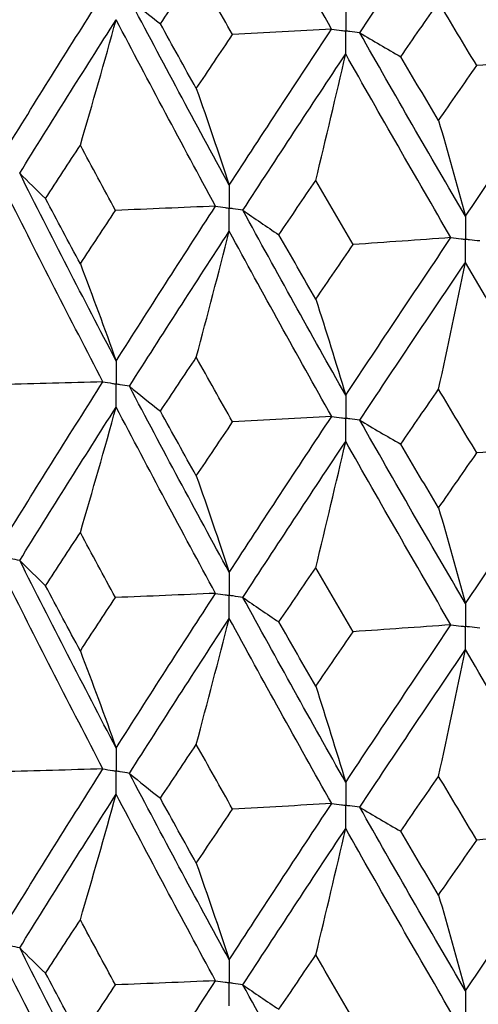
# Model space of a CAD drawing. Header units: millimetres. Extents: x -170 to 25, y -7 to 256.
# Tile 30 of 55: x -11.22 to -7.73, y 26.82 to 34.31. Entities that reach past the tile are written whole.
import ezdxf

# ---------------------------------------------------------------- set-up
doc = ezdxf.new("R2010")
doc.units = ezdxf.units.MM

msp = doc.modelspace()

# ---------------------------------------------------------------- linework, layer by layer
at = {"color": 7, "linetype": 'Continuous', "lineweight": 25}
for points in [[(-8.8461, 34.2364), (-9.1089, 34.7034), (-9.3686, 35.1722), (-9.6251, 35.6435)], [(-8.6324, 34.2082), (-8.3679, 34.6057), (-8.1003, 35.005), (-7.8298, 35.4068)], [(-7.0105, 34.0213), (-7.286, 34.481), (-7.5592, 34.9426), (-7.8298, 35.4068)], [(-10.1477, 34.2761), (-10.0573, 34.412), (-9.9664, 34.5482), (-9.875, 34.6848)], [(-9.5997, 34.1942), (-9.6919, 34.3574), (-9.7836, 34.5209), (-9.875, 34.6848)], [(-11.315, 33.333), (-11.0754, 33.7211), (-10.8319, 34.1103), (-10.5848, 34.5)], [(-10.3836, 34.4662), (-10.3071, 34.4027), (-10.2284, 34.3393), (-10.1477, 34.2761)], [(-9.6251, 33.049), (-9.8815, 33.5204), (-10.1345, 33.993), (-10.3836, 34.4662)], [(-8.321, 34.0256), (-8.2254, 34.164), (-8.1294, 34.3028), (-8.033, 34.4419)], [(-7.743, 33.959), (-7.84, 34.1196), (-7.9367, 34.2806), (-8.033, 34.4419)], [(-11.2178, 33.1396), (-10.9771, 33.5281), (-10.7325, 33.9177), (-10.4844, 34.308)], [(-10.7566, 33.353), (-10.6641, 33.6702), (-10.5734, 33.9886), (-10.4844, 34.308)], [(-9.7287, 32.8893), (-9.9842, 33.3612), (-10.2363, 33.8343), (-10.4844, 34.308)], [(-9.875, 33.784), (-9.9663, 33.9479), (-10.0573, 34.112), (-10.1477, 34.2761)], [(-9.6251, 33.049), (-9.3686, 33.4438), (-9.1088, 33.8398), (-8.8461, 34.2364)], [(-8.8461, 34.2364), (-9.0968, 34.2218), (-9.3481, 34.2077), (-9.5997, 34.1942)], [(-9.875, 33.784), (-9.7837, 33.9206), (-9.6919, 34.0574), (-9.5997, 34.1942)], [(-8.6324, 34.2082), (-8.5306, 34.1471), (-8.4268, 34.0862), (-8.321, 34.0256)], [(-7.8298, 32.8122), (-8.1003, 33.2765), (-8.368, 33.7421), (-8.6324, 34.2082)], [(-9.5211, 32.8583), (-9.2637, 33.2535), (-9.003, 33.65), (-8.7394, 34.0472)], [(-8.9663, 33.0854), (-8.8892, 33.405), (-8.8136, 33.7256), (-8.7394, 34.0472)], [(-7.9391, 32.6497), (-8.2089, 33.1144), (-8.4758, 33.5805), (-8.7394, 34.0472)], [(-8.033, 33.5411), (-8.1294, 33.7025), (-8.2254, 33.864), (-8.321, 34.0256)], [(-7.8298, 32.8122), (-7.5592, 33.2141), (-7.286, 33.6174), (-7.0105, 34.0213)], [(-7.0105, 34.0213), (-7.254, 34), (-7.4982, 33.9792), (-7.743, 33.959)], [(-8.033, 33.5411), (-7.9367, 33.6803), (-7.84, 33.8196), (-7.743, 33.959)], [(-9.875, 33.784), (-9.79, 33.5416), (-9.7067, 33.2965), (-9.6251, 33.049)], [(-8.033, 33.5411), (-7.9639, 33.3007), (-7.8962, 33.0578), (-7.8298, 32.8122)], [(-11.021, 32.9467), (-10.9333, 33.082), (-10.8452, 33.2174), (-10.7566, 33.353)], [(-10.4895, 32.8574), (-10.579, 33.0224), (-10.6681, 33.1877), (-10.7566, 33.353)], [(-11.2178, 33.1396), (-11.1543, 33.0752), (-11.0887, 33.0109), (-11.021, 32.9467)], [(-10.4844, 31.7111), (-10.7326, 32.1855), (-10.9772, 32.6619), (-11.2178, 33.1396)], [(-9.2475, 32.6718), (-9.1541, 32.8095), (-9.0604, 32.9474), (-8.9663, 33.0854)], [(-8.6829, 32.5973), (-8.7777, 32.7599), (-8.8722, 32.9226), (-8.9663, 33.0854)], [(-10.5847, 31.5528), (-10.8319, 32.0276), (-11.0755, 32.5044), (-11.315, 32.9825)], [(-10.7566, 32.4497), (-10.8452, 32.6152), (-10.9333, 32.7809), (-11.021, 32.9467)], [(-9.7287, 32.8893), (-9.9819, 32.8781), (-10.2356, 32.8675), (-10.4895, 32.8574)], [(-10.4844, 31.7111), (-10.2362, 32.1021), (-9.9841, 32.495), (-9.7287, 32.8893)], [(-10.7566, 32.4497), (-10.668, 32.5854), (-10.579, 32.7213), (-10.4895, 32.8574)], [(-9.5211, 32.8583), (-9.4319, 32.7959), (-9.3407, 32.7337), (-9.2475, 32.6718)], [(-8.7394, 31.4503), (-9.0031, 31.9178), (-9.2638, 32.3874), (-9.5211, 32.8583)], [(-10.3837, 31.519), (-10.1345, 31.9104), (-9.8815, 32.3037), (-9.6251, 32.6984)], [(-9.875, 31.7391), (-9.7901, 32.0578), (-9.7068, 32.3776), (-9.6251, 32.6984)], [(-8.846, 31.2893), (-9.1089, 31.7571), (-9.3687, 32.2271), (-9.6251, 32.6984)], [(-8.9663, 32.1822), (-9.0604, 32.3452), (-9.1541, 32.5084), (-9.2475, 32.6718)], [(-8.9663, 32.1822), (-8.8722, 32.3204), (-8.7777, 32.4587), (-8.6829, 32.5973)], [(-8.7394, 31.4503), (-8.4757, 31.8483), (-8.2088, 32.2482), (-7.9391, 32.6497)], [(-7.9391, 32.6497), (-8.1864, 32.6317), (-8.4344, 32.6142), (-8.6829, 32.5973)], [(-10.7566, 32.4497), (-10.6641, 32.206), (-10.5734, 31.9598), (-10.4844, 31.7111)], [(-8.6324, 31.2611), (-8.3679, 31.6594), (-8.1002, 32.0598), (-7.8298, 32.4617)], [(-8.033, 31.4962), (-7.9639, 31.817), (-7.8962, 32.1388), (-7.8298, 32.4617)], [(-7.0104, 31.0742), (-7.286, 31.5347), (-7.5593, 31.9975), (-7.8298, 32.4617)], [(-8.9663, 32.1822), (-8.8892, 31.9408), (-8.8136, 31.6968), (-8.7394, 31.4503)], [(-10.148, 31.3292), (-10.0574, 31.4656), (-9.9664, 31.6022), (-9.875, 31.7391)], [(-9.5995, 31.2472), (-9.6917, 31.4109), (-9.7836, 31.5749), (-9.875, 31.7391)], [(-10.5847, 31.5528), (-10.8399, 31.5451), (-11.0954, 31.5379), (-11.351, 31.5314)], [(-11.315, 30.3869), (-11.0755, 30.774), (-10.8321, 31.1621), (-10.5847, 31.5528)], [(-10.3837, 31.519), (-10.3072, 31.4556), (-10.2286, 31.3923), (-10.148, 31.3292)], [(-9.6251, 30.1029), (-9.8814, 30.5733), (-10.1343, 31.0448), (-10.3837, 31.519)], [(-8.3213, 31.0786), (-8.2256, 31.2176), (-8.1295, 31.3568), (-8.033, 31.4962)], [(-7.7427, 31.0119), (-7.8398, 31.1731), (-7.9366, 31.3345), (-8.033, 31.4962)], [(-11.2178, 30.1937), (-10.9772, 30.5812), (-10.7328, 30.9695), (-10.4844, 31.3607)], [(-10.7566, 30.4056), (-10.6641, 30.7229), (-10.5733, 31.0412), (-10.4844, 31.3607)], [(-9.7287, 29.9434), (-9.9842, 30.4143), (-10.236, 30.886), (-10.4844, 31.3607)], [(-9.875, 30.8368), (-9.9664, 31.0006), (-10.0574, 31.1647), (-10.148, 31.3292)], [(-9.875, 30.8368), (-9.7836, 30.9733), (-9.6917, 31.1101), (-9.5995, 31.2472)], [(-9.6251, 30.1029), (-9.3688, 30.4967), (-9.1091, 30.8916), (-8.846, 31.2893)], [(-8.846, 31.2893), (-9.0967, 31.2747), (-9.3479, 31.2606), (-9.5995, 31.2472)], [(-8.6324, 31.2611), (-8.5307, 31.2), (-8.427, 31.1392), (-8.3213, 31.0786)], [(-7.8298, 29.8661), (-8.1002, 30.3294), (-8.3677, 30.7938), (-8.6324, 31.2611)], [(-9.5211, 29.9124), (-9.2638, 30.3067), (-9.0033, 30.7018), (-8.7394, 31.0999)], [(-8.9663, 30.1381), (-8.8892, 30.4577), (-8.8135, 30.7782), (-8.7394, 31.0999)], [(-7.9391, 29.7038), (-8.2088, 30.1676), (-8.4755, 30.6322), (-8.7394, 31.0999)], [(-8.033, 30.5938), (-8.1295, 30.7551), (-8.2256, 30.9167), (-8.3213, 31.0786)], [(-7.8298, 29.8661), (-7.5593, 30.2671), (-7.2863, 30.6692), (-7.0104, 31.0742)], [(-7.0104, 31.0742), (-7.2538, 31.0529), (-7.4979, 31.0321), (-7.7427, 31.0119)], [(-8.033, 30.5938), (-7.9366, 30.7329), (-7.8398, 30.8723), (-7.7427, 31.0119)], [(-9.875, 30.8368), (-9.7901, 30.5946), (-9.7067, 30.3501), (-9.6251, 30.1029)], [(-8.033, 30.5938), (-7.964, 30.3538), (-7.8962, 30.1113), (-7.8298, 29.8661)], [(-11.0206, 30.0007), (-10.9331, 30.1355), (-10.8451, 30.2704), (-10.7566, 30.4056)], [(-10.4898, 29.9115), (-10.5792, 30.076), (-10.6681, 30.2406), (-10.7566, 30.4056)], [(-11.2178, 30.1937), (-11.1542, 30.1292), (-11.0885, 30.0649), (-11.0206, 30.0007)], [(-10.4844, 28.766), (-10.7327, 29.2408), (-10.9773, 29.717), (-11.2178, 30.1937)], [(-9.2471, 29.7258), (-9.1539, 29.863), (-9.0603, 30.0004), (-8.9663, 30.1381)], [(-8.6832, 29.6514), (-8.7779, 29.8134), (-8.8723, 29.9756), (-8.9663, 30.1381)], [(-10.5847, 28.6077), (-10.832, 29.083), (-11.0756, 29.5596), (-11.315, 30.0368)], [(-10.7566, 29.5047), (-10.8451, 29.6699), (-10.9331, 29.8352), (-11.0206, 30.0007)], [(-10.7566, 29.5047), (-10.6681, 29.6401), (-10.5792, 29.7758), (-10.4898, 29.9115)], [(-9.7287, 29.9434), (-9.9821, 29.9322), (-10.2358, 29.9216), (-10.4898, 29.9115)], [(-10.4844, 28.766), (-10.2361, 29.1574), (-9.984, 29.5501), (-9.7287, 29.9434)], [(-9.5211, 29.9124), (-9.4318, 29.85), (-9.3405, 29.7878), (-9.2471, 29.7258)], [(-8.7394, 28.5052), (-9.0032, 28.9731), (-9.2639, 29.4424), (-9.5211, 29.9124)], [(-10.3837, 28.5739), (-10.1343, 28.9657), (-9.8813, 29.3589), (-9.6251, 29.7527)], [(-9.875, 28.794), (-9.7901, 29.1125), (-9.7068, 29.4321), (-9.6251, 29.7527)], [(-8.846, 28.3441), (-9.109, 28.8125), (-9.3688, 29.2823), (-9.6251, 29.7527)], [(-8.9663, 29.2371), (-9.0603, 29.3999), (-9.1539, 29.5628), (-9.2471, 29.7258)], [(-8.7394, 28.5052), (-8.4756, 28.9036), (-8.2087, 29.3033), (-7.9391, 29.7038)], [(-7.9391, 29.7038), (-8.1866, 29.6858), (-8.4346, 29.6683), (-8.6832, 29.6514)], [(-8.9663, 29.2371), (-8.8723, 29.3751), (-8.7779, 29.5132), (-8.6832, 29.6514)], [(-8.6325, 28.316), (-8.3678, 28.7147), (-8.1001, 29.115), (-7.8298, 29.516)], [(-8.033, 28.5511), (-7.964, 28.8717), (-7.8962, 29.1933), (-7.8298, 29.516)], [(-7.0104, 28.129), (-7.2862, 28.5901), (-7.5594, 29.0527), (-7.8298, 29.516)], [(-10.7566, 29.5047), (-10.6641, 29.261), (-10.5733, 29.0147), (-10.4844, 28.766)], [(-8.9663, 29.2371), (-8.8892, 28.9958), (-8.8135, 28.7518), (-8.7394, 28.5052)], [(-10.1481, 28.3839), (-10.0575, 28.5205), (-9.9665, 28.6572), (-9.875, 28.794)], [(-9.5993, 28.3019), (-9.6916, 28.4658), (-9.7835, 28.6298), (-9.875, 28.794)], [(-10.5847, 28.6077), (-10.8399, 28.5999), (-11.0953, 28.5927), (-11.3509, 28.5861)], [(-11.315, 27.4396), (-11.0755, 27.8272), (-10.832, 28.2167), (-10.5847, 28.6077)], [(-10.3837, 28.5739), (-10.3073, 28.5104), (-10.2287, 28.4471), (-10.1481, 28.3839)], [(-9.6251, 27.1556), (-9.8814, 27.6265), (-10.1344, 28.0995), (-10.3837, 28.5739)], [(-8.3215, 28.1334), (-8.2257, 28.2725), (-8.1295, 28.4117), (-8.033, 28.5511)], [(-7.7426, 28.0667), (-7.8397, 28.228), (-7.9366, 28.3895), (-8.033, 28.5511)], [(-11.2178, 27.2463), (-10.9773, 27.6342), (-10.7327, 28.0241), (-10.4844, 28.4154)], [(-10.7566, 27.4596), (-10.6641, 27.7771), (-10.5734, 28.0957), (-10.4844, 28.4154)], [(-9.7287, 26.996), (-9.9841, 27.4672), (-10.2361, 27.9406), (-10.4844, 28.4154)], [(-9.875, 27.8906), (-9.9665, 28.0548), (-10.0575, 28.2193), (-10.1481, 28.3839)], [(-9.6251, 27.1556), (-9.3688, 27.5499), (-9.109, 27.9463), (-8.846, 28.3441)], [(-8.846, 28.3441), (-9.0966, 28.3295), (-9.3478, 28.3154), (-9.5993, 28.3019)], [(-9.875, 27.8906), (-9.7835, 28.0275), (-9.6916, 28.1646), (-9.5993, 28.3019)], [(-8.6325, 28.316), (-8.5308, 28.2549), (-8.4271, 28.194), (-8.3215, 28.1334)], [(-7.8298, 26.9189), (-8.1001, 27.3826), (-8.3678, 27.8485), (-8.6325, 28.316)], [(-9.5211, 26.965), (-9.2639, 27.3596), (-9.0032, 27.7564), (-8.7394, 28.1547)], [(-8.9663, 27.1921), (-8.8892, 27.5119), (-8.8135, 27.8328), (-8.7394, 28.1547)], [(-7.9391, 26.7564), (-8.2087, 27.2205), (-8.4756, 27.6868), (-8.7394, 28.1547)], [(-8.033, 27.6477), (-8.1295, 27.8094), (-8.2257, 27.9713), (-8.3215, 28.1334)], [(-7.8298, 26.9189), (-7.5594, 27.3203), (-7.2861, 27.7239), (-7.0104, 28.129)], [(-7.0104, 28.129), (-7.2538, 28.1077), (-7.4978, 28.087), (-7.7426, 28.0667)], [(-8.033, 27.6477), (-7.9366, 27.7872), (-7.8397, 27.9268), (-7.7426, 28.0667)], [(-9.875, 27.8906), (-9.7901, 27.6481), (-9.7068, 27.4031), (-9.6251, 27.1556)], [(-8.033, 27.6477), (-7.964, 27.4073), (-7.8962, 27.1644), (-7.8298, 26.9189)], [(-11.0208, 27.0535), (-10.9332, 27.1886), (-10.8452, 27.324), (-10.7566, 27.4596)], [(-10.4897, 26.9642), (-10.5791, 27.1291), (-10.6681, 27.2943), (-10.7566, 27.4596)], [(-11.2178, 27.2463), (-11.1542, 27.1819), (-11.0886, 27.1176), (-11.0208, 27.0535)], [(-10.4844, 25.8203), (-10.7327, 26.2944), (-10.9771, 26.7689), (-11.2178, 27.2463)], [(-9.2473, 26.7786), (-9.154, 26.9162), (-9.0604, 27.054), (-8.9663, 27.1921)], [(-8.683, 26.7042), (-8.7778, 26.8666), (-8.8723, 27.0292), (-8.9663, 27.1921)], [(-10.5847, 25.6621), (-10.8321, 26.1368), (-11.0754, 26.6116), (-11.315, 27.0893)], [(-10.7566, 26.5578), (-10.8451, 26.7227), (-10.9332, 26.888), (-11.0208, 27.0535)], [(-9.7287, 26.996), (-9.982, 26.9849), (-10.2357, 26.9743), (-10.4897, 26.9642)], [(-10.4844, 25.8203), (-10.2361, 26.2109), (-9.9843, 26.602), (-9.7287, 26.996)], [(-10.7566, 26.5578), (-10.6681, 26.693), (-10.5791, 26.8284), (-10.4897, 26.9642)], [(-9.5211, 26.965), (-9.4319, 26.9026), (-9.3406, 26.8405), (-9.2473, 26.7786)], [(-8.7394, 25.5595), (-9.0032, 26.0267), (-9.2637, 26.4944), (-9.5211, 26.965)]]:
    msp.add_open_spline(points, degree=3, dxfattribs=at)
for points, knots in [([(-8.7394, 34.3972), (-8.7394, 34.3501), (-8.7393, 34.3029), (-8.7393, 34.2558), (-8.7393, 34.2446), (-8.7393, 34.2334), (-8.7393, 34.2223)], [0, 0, 0, 0, 0.000146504, 0.000146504, 0.000146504, 0.0001811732, 0.0001811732, 0.0001811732, 0.0001811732]), ([(-8.8461, 34.2364), (-8.8208, 34.2331), (-8.7955, 34.2297), (-8.7702, 34.2264), (-8.7599, 34.225), (-8.7496, 34.2236), (-8.7393, 34.2223)], [0, 0, 0, 0, 0.0000852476, 0.0000852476, 0.0000852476, 0.0001199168, 0.0001199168, 0.0001199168, 0.0001199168]), ([(-8.7394, 34.0472), (-8.7394, 34.0944), (-8.7393, 34.1416), (-8.7393, 34.1888), (-8.7393, 34.2), (-8.7393, 34.2111), (-8.7393, 34.2223)], [0, 0, 0, 0, 0.0001465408, 0.0001465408, 0.0001465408, 0.0001812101, 0.0001812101, 0.0001812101, 0.0001812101]), ([(-8.6324, 34.2082), (-8.6577, 34.2116), (-8.6831, 34.2149), (-8.7084, 34.2182), (-8.7187, 34.2196), (-8.729, 34.2209), (-8.7393, 34.2223)], [0, 0, 0, 0, 0.0000852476, 0.0000852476, 0.0000852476, 0.0001199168, 0.0001199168, 0.0001199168, 0.0001199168]), ([(-9.6251, 33.049), (-9.625, 33.0018), (-9.625, 32.9545), (-9.625, 32.9073), (-9.625, 32.8961), (-9.625, 32.8849), (-9.625, 32.8738)], [0, 0, 0, 0, 0.0001467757, 0.0001467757, 0.0001467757, 0.0001814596, 0.0001814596, 0.0001814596, 0.0001814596]), ([(-9.7287, 32.8893), (-9.7042, 32.8856), (-9.6796, 32.8819), (-9.655, 32.8782), (-9.645, 32.8767), (-9.635, 32.8752), (-9.625, 32.8738)], [0, 0, 0, 0, 0.0000851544, 0.0000851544, 0.0000851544, 0.0001198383, 0.0001198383, 0.0001198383, 0.0001198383]), ([(-9.6251, 32.6984), (-9.625, 32.7457), (-9.625, 32.793), (-9.625, 32.8402), (-9.625, 32.8514), (-9.625, 32.8626), (-9.625, 32.8738)], [0, 0, 0, 0, 0.0001467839, 0.0001467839, 0.0001467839, 0.0001814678, 0.0001814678, 0.0001814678, 0.0001814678]), ([(-9.5211, 32.8583), (-9.5457, 32.8619), (-9.5704, 32.8656), (-9.595, 32.8693), (-9.605, 32.8708), (-9.615, 32.8723), (-9.625, 32.8738)], [0, 0, 0, 0, 0.0000851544, 0.0000851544, 0.0000851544, 0.0001198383, 0.0001198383, 0.0001198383, 0.0001198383]), ([(-7.8298, 32.8122), (-7.8297, 32.765), (-7.8297, 32.7177), (-7.8297, 32.6705), (-7.8297, 32.6593), (-7.8297, 32.6482), (-7.8297, 32.637)], [0, 0, 0, 0, 0.0001467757, 0.0001467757, 0.0001467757, 0.0001814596, 0.0001814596, 0.0001814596, 0.0001814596]), ([(-7.9391, 32.6497), (-7.9132, 32.6466), (-7.8873, 32.6436), (-7.8614, 32.6406), (-7.8508, 32.6394), (-7.8402, 32.6382), (-7.8297, 32.637)], [0, 0, 0, 0, 0.0000851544, 0.0000851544, 0.0000851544, 0.0001198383, 0.0001198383, 0.0001198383, 0.0001198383]), ([(-7.8298, 32.4617), (-7.8297, 32.509), (-7.8297, 32.5562), (-7.8297, 32.6035), (-7.8297, 32.6147), (-7.8297, 32.6258), (-7.8297, 32.637)], [0, 0, 0, 0, 0.0001467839, 0.0001467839, 0.0001467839, 0.0001814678, 0.0001814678, 0.0001814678, 0.0001814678]), ([(-7.7201, 32.6244), (-7.7461, 32.6274), (-7.772, 32.6304), (-7.798, 32.6333), (-7.8086, 32.6346), (-7.8191, 32.6358), (-7.8297, 32.637)], [0, 0, 0, 0, 0.0000851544, 0.0000851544, 0.0000851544, 0.0001198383, 0.0001198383, 0.0001198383, 0.0001198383]), ([(-10.4844, 31.7111), (-10.4843, 31.6639), (-10.4843, 31.6166), (-10.4843, 31.5694), (-10.4843, 31.5582), (-10.4843, 31.5471), (-10.4843, 31.5359)], [0, 0, 0, 0, 0.0001467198, 0.0001467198, 0.0001467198, 0.0001813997, 0.0001813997, 0.0001813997, 0.0001813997]), ([(-10.5847, 31.5528), (-10.561, 31.5488), (-10.5372, 31.5448), (-10.5134, 31.5408), (-10.5037, 31.5392), (-10.494, 31.5375), (-10.4843, 31.5359)], [0, 0, 0, 0, 0.0000851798, 0.0000851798, 0.0000851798, 0.0001198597, 0.0001198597, 0.0001198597, 0.0001198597]), ([(-10.4844, 31.3607), (-10.4843, 31.4079), (-10.4843, 31.4552), (-10.4843, 31.5024), (-10.4843, 31.5136), (-10.4843, 31.5247), (-10.4843, 31.5359)], [0, 0, 0, 0, 0.0001466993, 0.0001466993, 0.0001466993, 0.0001813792, 0.0001813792, 0.0001813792, 0.0001813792]), ([(-10.3837, 31.519), (-10.4075, 31.523), (-10.4314, 31.527), (-10.4552, 31.531), (-10.4649, 31.5326), (-10.4746, 31.5343), (-10.4843, 31.5359)], [0, 0, 0, 0, 0.0000851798, 0.0000851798, 0.0000851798, 0.0001198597, 0.0001198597, 0.0001198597, 0.0001198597]), ([(-8.7394, 31.4503), (-8.7394, 31.4031), (-8.7393, 31.3559), (-8.7393, 31.3086), (-8.7393, 31.2975), (-8.7393, 31.2863), (-8.7393, 31.2751)], [0, 0, 0, 0, 0.0001467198, 0.0001467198, 0.0001467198, 0.0001813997, 0.0001813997, 0.0001813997, 0.0001813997]), ([(-8.846, 31.2893), (-8.8208, 31.2859), (-8.7955, 31.2826), (-8.7702, 31.2792), (-8.7599, 31.2779), (-8.7496, 31.2765), (-8.7393, 31.2751)], [0, 0, 0, 0, 0.0000851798, 0.0000851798, 0.0000851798, 0.0001198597, 0.0001198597, 0.0001198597, 0.0001198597]), ([(-8.7394, 31.0999), (-8.7394, 31.1472), (-8.7393, 31.1944), (-8.7393, 31.2416), (-8.7393, 31.2528), (-8.7393, 31.264), (-8.7393, 31.2751)], [0, 0, 0, 0, 0.0001466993, 0.0001466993, 0.0001466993, 0.0001813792, 0.0001813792, 0.0001813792, 0.0001813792]), ([(-8.6324, 31.2611), (-8.6578, 31.2644), (-8.6831, 31.2677), (-8.7084, 31.2711), (-8.7187, 31.2724), (-8.729, 31.2738), (-8.7393, 31.2751)], [0, 0, 0, 0, 0.0000851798, 0.0000851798, 0.0000851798, 0.0001198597, 0.0001198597, 0.0001198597, 0.0001198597]), ([(-11.2178, 30.1937), (-11.2408, 30.198), (-11.2638, 30.2023), (-11.2868, 30.2066), (-11.2962, 30.2084), (-11.3055, 30.2101), (-11.3149, 30.2119)], [0, 0, 0, 0, 0.000085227, 0.000085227, 0.000085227, 0.0001198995, 0.0001198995, 0.0001198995, 0.0001198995]), ([(-9.6251, 30.1029), (-9.625, 30.0557), (-9.625, 30.0085), (-9.625, 29.9614), (-9.625, 29.9502), (-9.625, 29.939), (-9.625, 29.9279)], [0, 0, 0, 0, 0.0001465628, 0.0001465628, 0.0001465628, 0.0001812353, 0.0001812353, 0.0001812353, 0.0001812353]), ([(-9.7287, 29.9434), (-9.7042, 29.9397), (-9.6796, 29.936), (-9.655, 29.9324), (-9.645, 29.9309), (-9.635, 29.9294), (-9.625, 29.9279)], [0, 0, 0, 0, 0.000085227, 0.000085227, 0.000085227, 0.0001198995, 0.0001198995, 0.0001198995, 0.0001198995]), ([(-9.6251, 29.7527), (-9.625, 29.8), (-9.625, 29.8472), (-9.625, 29.8944), (-9.625, 29.9055), (-9.625, 29.9167), (-9.625, 29.9279)], [0, 0, 0, 0, 0.0001465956, 0.0001465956, 0.0001465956, 0.0001812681, 0.0001812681, 0.0001812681, 0.0001812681]), ([(-9.5211, 29.9124), (-9.5457, 29.916), (-9.5703, 29.9197), (-9.595, 29.9234), (-9.605, 29.9249), (-9.615, 29.9264), (-9.625, 29.9279)], [0, 0, 0, 0, 0.000085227, 0.000085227, 0.000085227, 0.0001198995, 0.0001198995, 0.0001198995, 0.0001198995]), ([(-7.8298, 29.8661), (-7.8297, 29.819), (-7.8297, 29.7718), (-7.8297, 29.7246), (-7.8297, 29.7134), (-7.8297, 29.7023), (-7.8297, 29.6911)], [0, 0, 0, 0, 0.0001465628, 0.0001465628, 0.0001465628, 0.0001812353, 0.0001812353, 0.0001812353, 0.0001812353]), ([(-7.9391, 29.7038), (-7.9132, 29.7008), (-7.8873, 29.6978), (-7.8613, 29.6948), (-7.8508, 29.6935), (-7.8402, 29.6923), (-7.8297, 29.6911)], [0, 0, 0, 0, 0.000085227, 0.000085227, 0.000085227, 0.0001198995, 0.0001198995, 0.0001198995, 0.0001198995]), ([(-7.8298, 29.516), (-7.8297, 29.5632), (-7.8297, 29.6104), (-7.8297, 29.6576), (-7.8297, 29.6688), (-7.8297, 29.6799), (-7.8297, 29.6911)], [0, 0, 0, 0, 0.0001465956, 0.0001465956, 0.0001465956, 0.0001812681, 0.0001812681, 0.0001812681, 0.0001812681]), ([(-7.7201, 29.6785), (-7.7461, 29.6815), (-7.772, 29.6845), (-7.798, 29.6875), (-7.8086, 29.6887), (-7.8191, 29.6899), (-7.8297, 29.6911)], [0, 0, 0, 0, 0.000085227, 0.000085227, 0.000085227, 0.0001198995, 0.0001198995, 0.0001198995, 0.0001198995]), ([(-10.4844, 28.766), (-10.4843, 28.7188), (-10.4843, 28.6715), (-10.4843, 28.6242), (-10.4843, 28.6131), (-10.4843, 28.6019), (-10.4843, 28.5907)], [0, 0, 0, 0, 0.0001467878, 0.0001467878, 0.0001467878, 0.0001814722, 0.0001814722, 0.0001814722, 0.0001814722]), ([(-10.5847, 28.6077), (-10.5609, 28.6037), (-10.5372, 28.5996), (-10.5134, 28.5956), (-10.5037, 28.594), (-10.494, 28.5924), (-10.4843, 28.5907)], [0, 0, 0, 0, 0.0000851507, 0.0000851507, 0.0000851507, 0.0001198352, 0.0001198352, 0.0001198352, 0.0001198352]), ([(-10.4844, 28.4154), (-10.4843, 28.4627), (-10.4843, 28.51), (-10.4843, 28.5572), (-10.4843, 28.5684), (-10.4843, 28.5796), (-10.4843, 28.5907)], [0, 0, 0, 0, 0.0001467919, 0.0001467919, 0.0001467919, 0.0001814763, 0.0001814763, 0.0001814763, 0.0001814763]), ([(-10.3837, 28.5739), (-10.4075, 28.5779), (-10.4314, 28.5819), (-10.4552, 28.5859), (-10.4649, 28.5875), (-10.4746, 28.5891), (-10.4843, 28.5907)], [0, 0, 0, 0, 0.0000851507, 0.0000851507, 0.0000851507, 0.0001198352, 0.0001198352, 0.0001198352, 0.0001198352]), ([(-8.7394, 28.5052), (-8.7394, 28.458), (-8.7393, 28.4108), (-8.7393, 28.3635), (-8.7393, 28.3523), (-8.7393, 28.3412), (-8.7393, 28.33)], [0, 0, 0, 0, 0.0001467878, 0.0001467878, 0.0001467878, 0.0001814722, 0.0001814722, 0.0001814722, 0.0001814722]), ([(-8.846, 28.3441), (-8.8208, 28.3408), (-8.7955, 28.3374), (-8.7702, 28.3341), (-8.7599, 28.3327), (-8.7496, 28.3314), (-8.7393, 28.33)], [0, 0, 0, 0, 0.0000851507, 0.0000851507, 0.0000851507, 0.0001198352, 0.0001198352, 0.0001198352, 0.0001198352]), ([(-8.7394, 28.1547), (-8.7394, 28.2019), (-8.7393, 28.2492), (-8.7393, 28.2965), (-8.7393, 28.3077), (-8.7393, 28.3188), (-8.7393, 28.33)], [0, 0, 0, 0, 0.0001467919, 0.0001467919, 0.0001467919, 0.0001814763, 0.0001814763, 0.0001814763, 0.0001814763]), ([(-8.6325, 28.316), (-8.6578, 28.3193), (-8.6831, 28.3226), (-8.7084, 28.3259), (-8.7187, 28.3273), (-8.729, 28.3286), (-8.7393, 28.33)], [0, 0, 0, 0, 0.0000851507, 0.0000851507, 0.0000851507, 0.0001198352, 0.0001198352, 0.0001198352, 0.0001198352]), ([(-11.2178, 27.2463), (-11.2408, 27.2506), (-11.2638, 27.2549), (-11.2868, 27.2592), (-11.2962, 27.261), (-11.3055, 27.2627), (-11.3149, 27.2645)], [0, 0, 0, 0, 0.0000851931, 0.0000851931, 0.0000851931, 0.0001198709, 0.0001198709, 0.0001198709, 0.0001198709]), ([(-9.6251, 27.1556), (-9.625, 27.1084), (-9.625, 27.0612), (-9.625, 27.014), (-9.625, 27.0028), (-9.625, 26.9916), (-9.625, 26.9805)], [0, 0, 0, 0, 0.0001466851, 0.0001466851, 0.0001466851, 0.0001813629, 0.0001813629, 0.0001813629, 0.0001813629]), ([(-9.7287, 26.996), (-9.7042, 26.9923), (-9.6796, 26.9886), (-9.655, 26.985), (-9.645, 26.9835), (-9.635, 26.982), (-9.625, 26.9805)], [0, 0, 0, 0, 0.0000851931, 0.0000851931, 0.0000851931, 0.0001198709, 0.0001198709, 0.0001198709, 0.0001198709]), ([(-9.6251, 26.8053), (-9.625, 26.8525), (-9.625, 26.8998), (-9.625, 26.947), (-9.625, 26.9581), (-9.625, 26.9693), (-9.625, 26.9805)], [0, 0, 0, 0, 0.0001466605, 0.0001466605, 0.0001466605, 0.0001813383, 0.0001813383, 0.0001813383, 0.0001813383]), ([(-9.5211, 26.965), (-9.5457, 26.9687), (-9.5704, 26.9723), (-9.595, 26.976), (-9.605, 26.9775), (-9.615, 26.979), (-9.625, 26.9805)], [0, 0, 0, 0, 0.0000851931, 0.0000851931, 0.0000851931, 0.0001198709, 0.0001198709, 0.0001198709, 0.0001198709]), ([(-7.8298, 26.9189), (-7.8297, 26.8717), (-7.8297, 26.8244), (-7.8297, 26.7772), (-7.8297, 26.766), (-7.8297, 26.7549), (-7.8297, 26.7437)], [0, 0, 0, 0, 0.0001466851, 0.0001466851, 0.0001466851, 0.0001813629, 0.0001813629, 0.0001813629, 0.0001813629])]:
    msp.add_open_spline(points, degree=3, knots=knots, dxfattribs=at)

doc.saveas('drawing.dxf')
